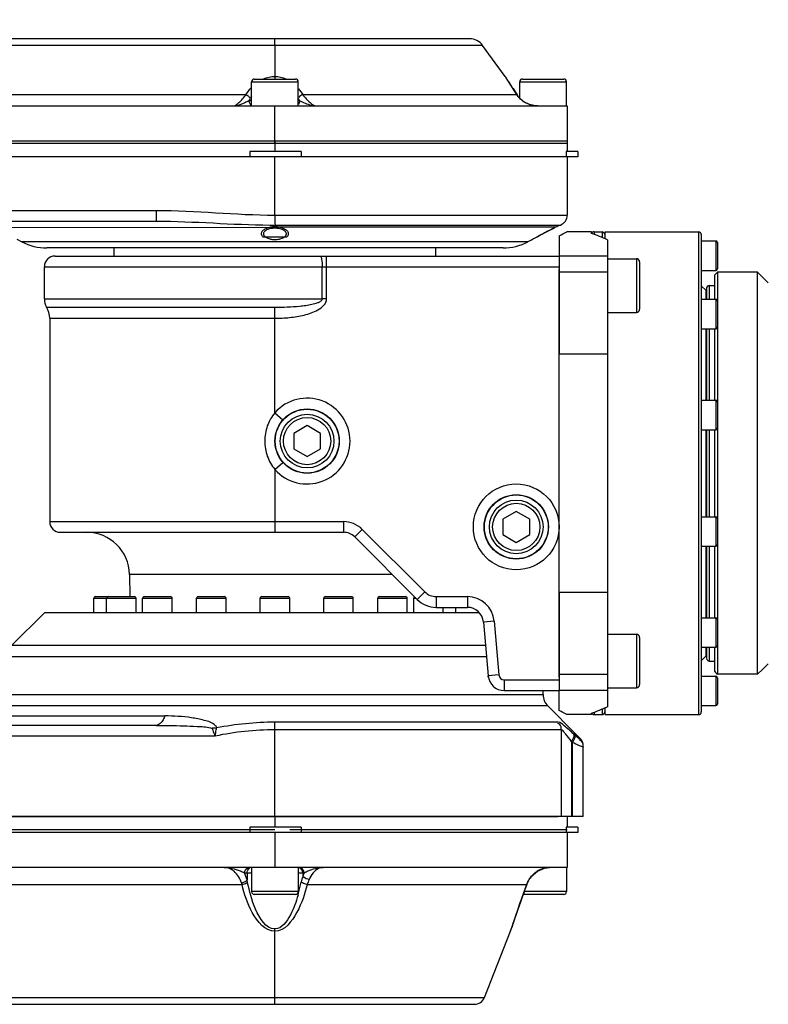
# Model space of a CAD drawing. Header units: millimetres. Extents: x 0 to 8410, y 0 to 5940.
# Tile 78 of 122: x 5645 to 5785, y 750 to 933. Entities that reach past the tile are written whole.
import ezdxf

# ---------------------------------------------------------------- set-up
doc = ezdxf.new("R2010")
doc.units = ezdxf.units.MM
doc.header["$LTSCALE"] = 462.55
doc.layers.get('0').update_dxf_attribs({"linetype": 'CONTINUOUS'})
for name, color, linetype in [('204101000016_DXF_DIMENSION', 7, 'CONTINUOUS'), ('304102000040DXF_CONTINUOUS_LINE', 7, 'CONTINUOUS'), ('304102000041DXF_CONTINUOUS_LINE', 7, 'CONTINUOUS'), ('304102000042DXF_CONTINUOUS_LINE', 7, 'CONTINUOUS'), ('304102000044DXF_CONTINUOUS_LINE', 7, 'CONTINUOUS'), ('304104000170DXF_CONTINUOUS_LINE', 7, 'CONTINUOUS'), ('304104000181DXF_CONTINUOUS_LINE', 7, 'CONTINUOUS'), ('304104000184DXF_CONTINUOUS_LINE', 7, 'CONTINUOUS'), ('304105000075DXF_CONTINUOUS_LINE', 7, 'CONTINUOUS'), ('304106000033DXF_CONTINUOUS_LINE', 7, 'CONTINUOUS'), ('304302000002DXF_CONTINUOUS_LINE', 7, 'CONTINUOUS'), ('501023000046DXF_CONTINUOUS_LINE', 7, 'CONTINUOUS'), ('501023000061DXF_CONTINUOUS_LINE', 7, 'CONTINUOUS'), ('501023000065DXF_CONTINUOUS_LINE', 7, 'CONTINUOUS'), ('501023000078DXF_CONTINUOUS_LINE', 7, 'CONTINUOUS'), ('501023000127DXF_CONTINUOUS_LINE', 7, 'CONTINUOUS')]:
    doc.layers.add(name, color=color, linetype=linetype)
doc.styles.get("Standard").update_dxf_attribs({"font": 'txt', "width": 0.7})
doc.dimstyles.new('DIMSTYLE_8', dxfattribs={"dimtxt": 90, "dimasz": 50, "dimexe": 1.5, "dimexo": 0, "dimtad": 1, "dimdec": 0, "dimdsep": 46, "dimtxsty": 'Standard', "dimblk": '_FILLED', "dimblk1": '_FILLED', "dimblk2": '_FILLED', "dimcen": 0.09, "dimclrt": 5, "dimazin": 2, "dimtfac": 1, "dimtdec": 0, "dimtofl": 0, "dimtmove": 0, "dimatfit": 3, "dimldrblk": '_FILLED', "dimfxl": 1, "dimtolj": 1, "dimarcsym": 0})

# ---------------------------------------------------------------- blocks, each defined once
blk = doc.blocks.new('_FILLED')
at = {"color": 0, "linetype": 'ByBlock'}
blk.add_solid([(0, 0), (-1, 0.17), (-1, -0.17)], dxfattribs=at)
blk = doc.blocks.new('*D29')
at = {"layer": '204101000016_DXF_DIMENSION', "color": 2, "linetype": 'Continuous'}
for p, q in [((4430.23, 848.67), (6760.01, 1461.49)), ((6365.67, 1357.76), (4430.23, 848.67)), ((6365.67, 1357.76), (6365.67, 1357.76))]:
    blk.add_line(p, q, dxfattribs=at)
at = {"layer": '204101000016_DXF_DIMENSION', "color": 2, "linetype": 'Continuous', "xscale": 50, "yscale": 50, "zscale": 50, "rotation": 194.7380830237}
blk.add_blockref('_FILLED', (6365.67, 1357.76), dxfattribs=at)

msp = doc.modelspace()

# ---------------------------------------------------------------- linework, layer by layer
at = {"layer": '304102000040DXF_CONTINUOUS_LINE', "color": 7, "linetype": 'Continuous'}
for p, q in [((5651.73501, 889.17366), (5745.73457, 889.17366)), ((5745.73457, 889.17366), (5745.73457, 870.86037)), ((5649.73457, 881.17366), (5649.73457, 887.17366)), ((5650.73457, 877.56811), (5650.73457, 839.67366)), ((5652.73457, 837.67366), (5705.49193, 837.67366)), ((5707.61325, 836.79498), (5719.2701, 825.13813)), ((5665.60995, 829.81328), (5665.68221, 825.67366)), ((5745.73457, 826.48695), (5745.73457, 808.17366)), ((5722.80564, 823.67366), (5728.6295, 823.67366)), ((5731.61809, 820.93513), (5732.49498, 810.91219)), ((5735.48356, 808.17366), (5745.73457, 808.17366))]:
    msp.add_line(p, q, dxfattribs=at)
at = {"layer": '304102000040DXF_CONTINUOUS_LINE', "color": 9, "linetype": 'Continuous'}
for p, q in [((5702.37822, 881.17366), (5702.37822, 889.17366)), ((5649.73457, 887.17366), (5745.73457, 887.17366)), ((5701.55749, 881.17389), (5701.55749, 887.17366)), ((5649.73457, 881.17366), (5692.73457, 881.17366)), ((5692.73457, 881.17366), (5701.55749, 881.17389)), ((5702.37822, 881.17366), (5701.55749, 881.17366)), ((5650.16314, 879.62842), (5692.73457, 879.62842)), ((5692.73457, 859.96516), (5692.73457, 879.62842)), ((5650.73457, 877.56811), (5692.73457, 877.56811)), ((5692.73457, 859.96516), (5694.23457, 858.64229)), ((5692.73457, 849.38216), (5694.23457, 850.70503)), ((5692.73457, 849.38216), (5692.73457, 837.67366)), ((5650.73457, 839.67366), (5705.49193, 839.67366)), ((5705.49193, 839.67366), (5705.49193, 837.67366)), ((5709.02746, 838.20919), (5707.61325, 836.79498)), ((5709.02746, 838.20919), (5720.68432, 826.55234)), ((5714.59495, 829.81328), (5665.60995, 829.81328)), ((5720.68432, 826.55234), (5719.2701, 825.13813)), ((5722.80564, 825.67366), (5728.6295, 825.67366)), ((5722.80564, 825.67366), (5722.80564, 823.67366)), ((5728.6295, 825.67366), (5728.6295, 823.67366)), ((5733.61048, 821.10944), (5731.61809, 820.93513)), ((5733.61048, 821.10944), (5734.48737, 811.0865)), ((5734.48737, 811.0865), (5732.49498, 810.91219)), ((5735.48356, 810.17366), (5745.73457, 810.17366)), ((5735.48356, 810.17366), (5735.48356, 808.17366))]:
    msp.add_line(p, q, dxfattribs=at)
at = {"layer": '304102000040DXF_CONTINUOUS_LINE', "color": 7, "linetype": 'Continuous'}
for centre in [(5698.73457, 854.67366), (5737.73457, 838.67366)]:
    msp.add_circle(centre, 6, dxfattribs=at)
at = {"layer": '304102000040DXF_CONTINUOUS_LINE', "color": 9, "linetype": 'Continuous'}
msp.add_circle((5737.73457, 838.67366), 7.99999, dxfattribs=at)
at = {"layer": '304102000040DXF_CONTINUOUS_LINE', "color": 7, "linetype": 'Continuous'}
for centre, radius, start, end in [((5651.73457, 887.17366), 2, 89.9999995, 180), ((5652.73457, 881.17366), 3, 180, 211.0027191), ((5646.73457, 877.56811), 4, 0, 31.0027191), ((5652.73457, 839.67366), 2, 180, 270), ((5657.61117, 829.67366), 8, 1, 90), ((5705.49193, 834.67366), 3, 45, 90), ((5722.80564, 828.67366), 5, 225, 270), ((5728.6295, 820.67366), 3, 5, 90.0000002), ((5735.48356, 811.17366), 3, 184.9999997, 270.0000003)]:
    msp.add_arc(centre, radius, start, end, dxfattribs=at)
at = {"layer": '304102000040DXF_CONTINUOUS_LINE', "color": 9, "linetype": 'Continuous'}
for centre, radius, start, end in [((5698.73457, 854.67366), 8, 221.4096221, 138.5903779), ((5705.49193, 834.67366), 5, 45, 90), ((5722.80564, 828.67366), 3, 225, 270), ((5728.6295, 820.67366), 4.99999, 5, 90), ((5735.48356, 811.17366), 1, 185, 270)]:
    msp.add_arc(centre, radius, start, end, dxfattribs=at)
for points, knots in [([(5701.14712, 889.17366), (5701.22003, 889.17366), (5701.36563, 888.93376), (5701.50703, 888.30053), (5701.55749, 887.64674), (5701.55749, 887.17366)], [0, 0, 0, 0, 0.104586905, 0.321439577, 1, 1, 1, 1]), ([(5692.73457, 879.62842), (5693.50193, 879.62842), (5695.03631, 879.66004), (5696.94944, 879.78646), (5698.47286, 879.96872), (5699.59983, 880.15903), (5700.54147, 880.40903), (5701.21235, 880.69034), (5701.55719, 880.98921), (5701.55754, 881.17389)], [0, 0, 0, 0, 0.2510156, 0.501808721, 0.627075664, 0.752214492, 0.877162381, 0.939589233, 1, 1, 1, 1]), ([(5692.73457, 877.56811), (5693.64913, 877.56809), (5695.48044, 877.65904), (5697.73953, 878.01445), (5699.50975, 878.54115), (5701.10842, 879.20474), (5702.37575, 880.29905), (5702.37822, 881.17366)], [0, 0, 0, 0, 0.252795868, 0.505506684, 0.631910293, 0.758246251, 1, 1, 1, 1]), ([(5692.73457, 859.96516), (5692.12164, 859.23688), (5691.15351, 857.54436), (5690.82558, 855.62582), (5690.82548, 854.67366)], [0, 0, 0, 0, 0.499927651, 1, 1, 1, 1]), ([(5690.82548, 854.67366), (5690.82559, 853.72149), (5691.15351, 851.80295), (5692.12164, 850.11043), (5692.73457, 849.38216)], [0, 0, 0, 0, 0.500079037, 1, 1, 1, 1])]:
    msp.add_open_spline(points, degree=3, knots=knots, dxfattribs=at)
at = {"layer": '304102000040DXF_CONTINUOUS_LINE', "color": 2, "linetype": 'Continuous'}
for points in [[(5732.52552, 810.67366), (5732.52552, 810.67366), (5732.51816, 810.71466), (5732.5018, 810.83426), (5732.49498, 810.91219)], [(5732.49498, 810.91219), (5732.5018, 810.83426), (5732.51816, 810.71466), (5732.52552, 810.67366), (5732.52552, 810.67366)]]:
    msp.add_open_spline(points, degree=3, dxfattribs=at)
at = {"layer": '304102000041DXF_CONTINUOUS_LINE', "color": 7, "linetype": 'Continuous'}
for p, q in [((5688.04415, 907.67366), (5604.92499, 907.67366)), ((5747.01457, 907.67366), (5697.62656, 907.67366)), ((5747.23457, 907.67366), (5747.23457, 896.80968)), ((5572.06726, 895.67366), (5670.6114, 895.67366)), ((5744.27276, 894.12525), (5744.52956, 894.25601)), ((5744.52695, 894.25468), (5744.27498, 894.12638)), ((5744.67964, 894.33213), (5744.52695, 894.25468)), ((5744.52956, 894.25601), (5744.69902, 894.34195)), ((5744.71004, 894.34753), (5744.67964, 894.33213)), ((5744.69902, 894.34195), (5744.83456, 894.4105)), ((5744.83456, 894.4105), (5744.71004, 894.34753)), ((5745.04802, 894.52284), (5744.82788, 894.40698)), ((5644.59054, 892.32841), (5645.54802, 891.82448)), ((5694.90073, 892.67366), (5690.56841, 892.67366)), ((5740.64188, 892.20382), (5739.92112, 891.82448)), ((5740.76222, 892.27001), (5740.63458, 892.19998)), ((5740.63458, 892.19998), (5740.74933, 892.26295)), ((5740.74933, 892.26295), (5740.78669, 892.28341)), ((5740.94217, 892.36841), (5740.76222, 892.27001)), ((5740.94217, 892.3684), (5740.94466, 892.36976)), ((5741.50487, 892.67366), (5741.48647, 892.67366)), ((5741.67502, 892.76525), (5741.8863, 892.87853)), ((5743.80549, 893.88569), (5743.58541, 893.77212)), ((5735.26366, 890.67366), (5650.20548, 890.67366)), ((5649.73471, 822.67352), (5643.61324, 816.55201)), ((5730.83867, 822.67366), (5649.73457, 822.67366)), ((5742.73457, 807.4163), (5742.73457, 808.17366)), ((5743.61325, 805.29498), (5748.73457, 800.17366)), ((5670.57442, 801.67366), (5572.06725, 801.67366)), ((5748.73457, 800.17366), (5748.73457, 800.15357)), ((5749.64828, 799.24018), (5748.73457, 800.15357)), ((5750.23457, 784.67366), (5750.23457, 797.82496)), ((5750.23457, 784.67366), (5268.23457, 784.67366))]:
    msp.add_line(p, q, dxfattribs=at)
at = {"layer": '304102000041DXF_CONTINUOUS_LINE', "color": 9, "linetype": 'Continuous'}
for p, q in [((5692.73538, 896.80966), (5692.73457, 907.67366)), ((5572.0679, 897.67366), (5670.6114, 897.67366)), ((5670.6114, 897.67366), (5670.6114, 895.67366)), ((5692.73538, 896.80968), (5747.23457, 896.80968)), ((5640.87912, 894.52271), (5691.76533, 894.52284)), ((5744.82491, 894.52284), (5691.76533, 894.52284)), ((5692.74808, 894.95368), (5745.97972, 894.95368)), ((5745.04802, 894.52284), (5744.82491, 894.52284)), ((5739.92112, 891.82448), (5645.54802, 891.82448)), ((5732.00156, 816.55201), (5643.61324, 816.55201)), ((5732.18715, 814.4307), (5642.86517, 814.4307)), ((5640.50431, 807.4163), (5742.73457, 807.4163)), ((5743.61325, 805.29498), (5642.59482, 805.29498)), ((5640.70551, 803.43012), (5672.22428, 803.43102)), ((5745.5544, 802.25945), (5692.73457, 802.25945)), ((5692.73457, 784.67366), (5692.73457, 802.25945)), ((5746.1283, 800.84523), (5692.73457, 800.84523)), ((5746.1283, 800.84523), (5746.1283, 784.67366)), ((5681.58165, 799.67366), (5572.0679, 799.67366)), ((5748.23457, 798.46809), (5748.04705, 798.6415)), ((5748.04705, 798.6415), (5748.04711, 784.67366)), ((5748.63906, 799.88231), (5748.4512, 800.05566)), ((5749.64829, 799.24017), (5749.64376, 799.06159)), ((5748.23457, 784.67366), (5748.23457, 798.46809))]:
    msp.add_line(p, q, dxfattribs=at)
msp.add_lwpolyline([(5680.73001, 801.23432), (5680.91554, 801.17911), (5681.00265, 801.11536)], dxfattribs=at)
at = {"layer": '304102000041DXF_CONTINUOUS_LINE', "color": 7, "linetype": 'Continuous'}
for centre, radius, start, end in [((5745.23457, 896.80968), 2, 291.8745568, 360), ((5811.352, 762.70917), 147.54596, 117.0403476, 117.2452237), ((5811.60934, 762.20718), 148.11007, 117.0416946, 117.2446965), ((5749.70548, 885.67366), 10, 111.8745683, 117.7585482), ((5800.88731, 782.53202), 125.12973, 118.4993024, 118.6242787), ((5801.3925, 781.60493), 126.18553, 118.4965495, 118.6226826), ((5803.38459, 777.92488), 130.37017, 118.2515209, 118.4977127), ((5803.16902, 778.32401), 129.91654, 118.2509723, 118.4947601), ((5805.51753, 773.93073), 134.89816, 117.7367611, 118.1445882), ((5808.10419, 769.00733), 140.4597, 117.3423059, 117.735966), ((5650.20548, 900.67366), 10, 242.2414668, 270.0000066), ((5735.26366, 900.67366), 10, 269.9999934, 297.7585332), ((5745.73457, 807.4163), 3, 180, 225), ((5748.23118, 797.82437), 2.00317, 33.7315313, 44.9740665), ((5748.21833, 797.81485), 2.01915, 30.3250529, 33.7535679), ((5748.24034, 797.82716), 1.99393, 22.5147663, 30.3390635), ((5748.24592, 797.83064), 1.98745, 16.6147176, 22.48379), ((5748.21773, 797.82201), 2.01692, 11.2419397, 16.6206598), ((5748.23058, 797.82372), 2.00399, 0.0354363, 11.2657552)]:
    msp.add_arc(centre, radius, start, end, dxfattribs=at)
at = {"layer": '304102000041DXF_CONTINUOUS_LINE', "color": 9, "linetype": 'Continuous'}
msp.add_arc((5692.769, 1054.02925), 159.07557, 269.641484, 269.9924667, dxfattribs=at)
at = {"layer": '304102000041DXF_CONTINUOUS_LINE', "color": 2, "linetype": 'Continuous'}
for centre, radius, start, end in [((5810.78506, 763.80207), 146.32315, 116.7001112, 117.7147485), ((5805.01796, 774.84068), 133.86883, 117.7268489, 118.332021)]:
    msp.add_arc(centre, radius, start, end, dxfattribs=at)
at = {"layer": '304102000041DXF_CONTINUOUS_LINE', "color": 9, "linetype": 'Continuous'}
for points in [[(5670.6114, 897.67366), (5677.99168, 897.67301), (5685.3551, 896.81256), (5692.73538, 896.80966)], [(5670.6114, 895.67366), (5677.66952, 895.67338), (5684.71564, 895.0008), (5691.77362, 894.95679)], [(5692.73457, 802.25945), (5689.08689, 802.25945), (5685.42461, 801.88977), (5681.84316, 801.19781)], [(5681.84312, 801.19804), (5681.56696, 801.15657), (5681.28604, 801.11486), (5681.00763, 801.13647)], [(5692.73457, 800.84523), (5688.99647, 800.84524), (5685.24156, 800.43421), (5681.58165, 799.67366)], [(5681.59703, 801.67366), (5681.72222, 801.54631), (5681.83246, 801.37607), (5681.84316, 801.19781)]]:
    msp.add_open_spline(points, degree=3, dxfattribs=at)
for points, knots in [([(5692.73457, 896.80968), (5692.7357, 896.61456), (5692.73963, 895.99589), (5692.74188, 895.37719), (5692.74805, 894.95368)], [0, 0, 0, 0, 0.315391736, 1, 1, 1, 1]), ([(5672.22428, 803.43102), (5672.12456, 803.17459), (5671.80582, 802.4515), (5671.12251, 801.67366), (5670.57442, 801.67366)], [0, 0, 0, 0, 0.334216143, 1, 1, 1, 1]), ([(5681.59703, 801.67366), (5681.06761, 802.20831), (5679.46203, 802.6662), (5676.36469, 803.29484), (5673.87327, 803.43102), (5672.22428, 803.43102)], [0, 0, 0, 0, 0.234227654, 0.486674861, 1, 1, 1, 1]), ([(5748.4512, 800.05566), (5747.87476, 800.58716), (5746.96414, 801.28374), (5745.98818, 802.25504), (5745.5544, 802.25945)], [0, 0, 0, 0, 0.643807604, 1, 1, 1, 1]), ([(5670.57442, 801.67366), (5672.2734, 801.67366), (5674.82474, 801.65309), (5678.2035, 801.479), (5679.90881, 801.42379), (5680.73001, 801.23432)], [0, 0, 0, 0, 0.501114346, 0.751421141, 1, 1, 1, 1]), ([(5681.00265, 801.11536), (5681.04329, 801.01158), (5681.234, 800.5301), (5681.42477, 800.04858), (5681.58165, 799.67366)], [0, 0, 0, 0, 0.215209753, 1, 1, 1, 1]), ([(5681.58165, 799.67366), (5681.6586, 800.07068), (5681.74379, 800.57919), (5681.82602, 801.08807), (5681.84315, 801.19781)], [0, 0, 0, 0, 0.784523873, 1, 1, 1, 1]), ([(5746.1283, 800.84523), (5746.1283, 801.19697), (5746.09647, 801.78183), (5745.63213, 802.00779), (5745.50791, 802.03455)], [0, 0, 0, 0, 0.73461113, 1, 1, 1, 1]), ([(5748.04705, 798.64151), (5747.68887, 799.13821), (5747.18075, 799.85275), (5746.54491, 800.53434), (5746.25828, 800.84433), (5746.1283, 800.84523)], [0, 0, 0, 0, 0.624690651, 0.867404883, 1, 1, 1, 1]), ([(5748.04711, 798.64145), (5748.14372, 798.78088), (5748.38637, 799.18412), (5748.6354, 799.78251), (5748.4512, 800.05566)], [0, 0, 0, 0, 0.339884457, 1, 1, 1, 1]), ([(5748.23457, 798.46809), (5748.3314, 798.60758), (5748.57432, 799.01046), (5748.82414, 799.60987), (5748.63906, 799.88231)], [0, 0, 0, 0, 0.340179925, 1, 1, 1, 1]), ([(5749.64376, 799.06159), (5749.64178, 798.93747), (5749.04356, 799.59743), (5748.86616, 799.67255), (5748.63906, 799.88231)], [0, 0, 0, 0, 0.286497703, 1, 1, 1, 1]), ([(5750.2344, 797.64737), (5750.23445, 797.99986), (5750.19587, 798.59053), (5749.72396, 798.80951), (5749.59697, 798.83562)], [0, 0, 0, 0, 0.731103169, 1, 1, 1, 1]), ([(5749.72187, 797.81091), (5749.62161, 797.85132), (5749.12191, 798.06145), (5748.62838, 798.28584), (5748.23457, 798.46809)], [0, 0, 0, 0, 0.199433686, 1, 1, 1, 1]), ([(5750.23457, 797.64737), (5750.23522, 797.60294), (5749.94337, 797.75546), (5749.8476, 797.76024), (5749.72187, 797.81091)], [0, 0, 0, 0, 0.246886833, 1, 1, 1, 1])]:
    msp.add_open_spline(points, degree=3, knots=knots, dxfattribs=at)
at = {"layer": '304102000041DXF_CONTINUOUS_LINE', "color": 2, "linetype": 'Continuous'}
for points in [[(5690.56841, 892.67366), (5690.38703, 892.84342), (5690.16501, 893.2147), (5690.3101, 893.80157), (5690.89717, 894.26841), (5691.46449, 894.45919), (5691.76533, 894.52284)], [(5692.73457, 894.61854), (5692.57098, 894.61852), (5692.24151, 894.60334), (5691.92027, 894.55562), (5691.76533, 894.52284)], [(5693.70381, 894.52284), (5693.55253, 894.55485), (5693.23568, 894.60254), (5692.90221, 894.61857), (5692.73457, 894.61854)], [(5693.70381, 894.52284), (5694.00308, 894.45952), (5694.56659, 894.26975), (5695.14998, 893.81217), (5695.30743, 893.22511), (5695.08626, 892.8473), (5694.90073, 892.67366)]]:
    msp.add_open_spline(points, degree=3, dxfattribs=at)
at = {"layer": '304102000041DXF_CONTINUOUS_LINE', "color": 7, "linetype": 'Continuous'}
for points in [[(5690.79899, 893.75336), (5690.92596, 893.90933), (5691.10169, 894.0261), (5691.28238, 894.11441)], [(5691.28238, 894.11441), (5691.49797, 894.21977), (5691.7316, 894.29033), (5691.96697, 894.337)], [(5691.96697, 894.337), (5692.2191, 894.387), (5692.47753, 894.4105), (5692.73457, 894.4105)], [(5692.73457, 894.4105), (5692.9881, 894.4105), (5693.24297, 894.38762), (5693.49181, 894.33905)], [(5693.49181, 894.33905), (5693.72031, 894.29445), (5693.94703, 894.22742), (5694.15771, 894.12833)], [(5694.15771, 894.12833), (5694.33596, 894.0445), (5694.5093, 893.93461), (5694.6407, 893.78786)], [(5691.3205, 892.49897), (5691.13971, 892.58836), (5690.96505, 892.70455), (5690.83231, 892.8564)], [(5691.98516, 892.27583), (5691.75638, 892.32352), (5691.53, 892.39538), (5691.3205, 892.49897)], [(5692.73457, 892.19998), (5692.48349, 892.19998), (5692.23096, 892.22458), (5691.98516, 892.27583)], [(5693.4956, 892.27828), (5693.24614, 892.22535), (5692.98959, 892.19998), (5692.73457, 892.19998)], [(5694.18076, 892.51518), (5693.96594, 892.40451), (5693.73199, 892.32843), (5693.4956, 892.27828)], [(5694.66829, 892.8942), (5694.54041, 892.7329), (5694.36375, 892.60945), (5694.18076, 892.51518)]]:
    msp.add_open_spline(points, degree=3, dxfattribs=at)
for points, knots in [([(5690.63457, 893.32817), (5690.63454, 893.40168), (5690.66523, 893.5571), (5690.74801, 893.69073), (5690.79899, 893.75336)], [0, 0, 0, 0, 0.476509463, 1, 1, 1, 1]), ([(5690.83231, 892.8564), (5690.77191, 892.92551), (5690.67319, 893.07207), (5690.6346, 893.2466), (5690.63457, 893.32817)], [0, 0, 0, 0, 0.529429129, 1, 1, 1, 1]), ([(5694.6407, 893.78786), (5694.70014, 893.72148), (5694.79747, 893.57899), (5694.83452, 893.40865), (5694.83457, 893.32875)], [0, 0, 0, 0, 0.527213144, 1, 1, 1, 1]), ([(5694.83457, 893.32875), (5694.83462, 893.25409), (5694.80297, 893.09571), (5694.71966, 892.959), (5694.66829, 892.8942)], [0, 0, 0, 0, 0.474465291, 1, 1, 1, 1])]:
    msp.add_open_spline(points, degree=3, knots=knots, dxfattribs=at)
at = {"layer": '304102000042DXF_CONTINUOUS_LINE', "color": 7, "linetype": 'Continuous'}
for p, q in [((5692.73457, 782.17366), (5322.73457, 782.17366)), ((5747.23308, 782.17366), (5695.48457, 782.17366)), ((5747.23457, 781.67366), (5747.23457, 775.17366)), ((5747.23308, 775.17366), (5268.23606, 775.17366)), ((5737.1055, 764.63163), (5737.38593, 765.45376)), ((5736.67574, 763.35938), (5736.88043, 763.96722)), ((5731.79993, 750.94235), (5736.65147, 763.29174)), ((5285.53072, 749.67366), (5729.93842, 749.67366))]:
    msp.add_line(p, q, dxfattribs=at)
at = {"layer": '304102000042DXF_CONTINUOUS_LINE', "color": 9, "linetype": 'Continuous'}
for p, q in [((5692.73457, 781.67366), (5692.73457, 775.17366)), ((5687.04456, 774.17365), (5687.53842, 774.17366)), ((5687.53842, 774.17366), (5688.37457, 774.17366)), ((5687.53842, 774.17366), (5687.53842, 772.85017)), ((5697.09457, 774.17366), (5697.93071, 774.17366)), ((5697.93071, 774.17366), (5697.93069, 773.59198)), ((5697.93071, 774.17366), (5698.16724, 774.17365)), ((5740.12657, 772.93101), (5740.15493, 772.96126)), ((5606.36365, 772.00192), (5686.60549, 772.00192)), ((5698.75659, 772.00394), (5739.68636, 772.00407)), ((5739.68546, 772.00165), (5739.70569, 772.03094)), ((5692.73457, 749.67366), (5692.73457, 763.73051)), ((5736.69768, 763.42991), (5736.83983, 763.85386)), ((5736.65147, 763.29173), (5736.69768, 763.42991)), ((5322.73526, 750.94235), (5692.73389, 750.94235)), ((5692.73389, 750.9408), (5731.79932, 750.9408))]:
    msp.add_line(p, q, dxfattribs=at)
at = {"layer": '304102000042DXF_CONTINUOUS_LINE', "color": 7, "linetype": 'Continuous'}
for points in [[(5741.69613, 774.52085), (5743.02331, 775.07055), (5743.92205, 775.17341)], [(5739.7057, 772.03096), (5740.06009, 772.80125), (5740.15496, 772.96125)], [(5740.15505, 772.96145), (5740.6006, 773.57318), (5741.69613, 774.52085)], [(5738.72462, 769.29594), (5739.41044, 771.21473), (5739.70566, 772.03095)], [(5737.71388, 766.40738), (5738.1947, 767.79083), (5738.72462, 769.29594)], [(5738.08453, 767.47533), (5738.49323, 768.64116), (5738.9362, 769.89132), (5739.02426, 770.13705)], [(5736.88043, 763.96722), (5737.31788, 765.25475), (5737.72281, 766.43324)]]:
    msp.add_lwpolyline(points, dxfattribs=at)
at = {"layer": '304102000042DXF_CONTINUOUS_LINE', "color": 9, "linetype": 'Continuous'}
msp.add_lwpolyline([(5686.60549, 772.00192), (5686.55408, 772.16706), (5686.49919, 772.33214)], dxfattribs=at)
for centre, radius, start, end in [((5672.60249, 769.40467), 15.32819, 11.424045, 12.9900621), ((5704.89804, 771.09739), 7.40047, 155.4376118, 160.3006087), ((5744.43611, 770.3056), 5.04623, 146.9235831, 148.649928), ((5744.38683, 770.33938), 4.9865, 138.1537606, 146.9397666), ((5744.07774, 770.67406), 4.52878, 121.5730168, 122.7314274), ((5744.06769, 770.69037), 4.50962, 120.883953, 121.5726877), ((5662.01318, 780.01749), 36.41759, 344.7182377, 347.9919562), ((6092.69089, 644.10055), 375.46179, 160.0834651, 160.3856325), ((5667.02902, 778.68211), 31.22716, 343.9432551, 344.6561407), ((6084.71585, 646.91725), 367.00398, 160.3819059, 161.310596), ((6071.75889, 651.30685), 353.32365, 161.3116076, 161.4254682)]:
    msp.add_arc(centre, radius, start, end, dxfattribs=at)
at = {"layer": '304102000042DXF_CONTINUOUS_LINE', "color": 7, "linetype": 'Continuous'}
msp.add_arc((5729.93842, 751.67366), 2, 270, 338.5522489, dxfattribs=at)
at = {"layer": '304102000042DXF_CONTINUOUS_LINE', "color": 9, "linetype": 'Continuous'}
for points, knots in [([(5683.27033, 775.17355), (5684.27867, 775.17354), (5685.60111, 774.88745), (5686.78595, 774.3268), (5687.04458, 774.17361)], [0, 0, 0, 0, 0.770350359, 1, 1, 1, 1]), ([(5686.49919, 772.33214), (5686.22396, 773.13669), (5685.43788, 774.52219), (5683.92529, 775.17364), (5683.27034, 775.17366)], [0, 0, 0, 0, 0.564896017, 1, 1, 1, 1]), ([(5698.16782, 774.17497), (5698.41101, 774.32125), (5699.53096, 774.86359), (5700.78241, 775.17437), (5701.7426, 775.17347)], [0, 0, 0, 0, 0.228133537, 1, 1, 1, 1]), ([(5701.74282, 775.17366), (5701.48886, 775.17366), (5700.28543, 774.92167), (5699.47478, 773.79548), (5699.10382, 772.93044)], [0, 0, 0, 0, 0.212480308, 1, 1, 1, 1]), ([(5686.49919, 772.33208), (5686.80151, 772.40006), (5687.18088, 772.54054), (5687.48445, 772.79057), (5687.53835, 772.85017)], [0, 0, 0, 0, 0.794076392, 1, 1, 1, 1]), ([(5699.10381, 772.93049), (5698.75332, 772.99841), (5698.309, 773.18506), (5697.98667, 773.51205), (5697.93065, 773.59206)], [0, 0, 0, 0, 0.785189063, 1, 1, 1, 1]), ([(5686.60549, 772.00192), (5686.89605, 772.06288), (5687.25955, 772.18066), (5687.57007, 772.39063), (5687.62701, 772.4407)], [0, 0, 0, 0, 0.796564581, 1, 1, 1, 1]), ([(5692.73478, 763.29172), (5690.90609, 763.29174), (5688.01489, 766.86543), (5687.04101, 770.20355), (5686.60549, 772.00192)], [0, 0, 0, 0, 0.49705651, 1, 1, 1, 1]), ([(5692.73457, 763.73051), (5691.02527, 763.73052), (5688.73398, 767.64829), (5687.97488, 770.71694), (5687.627, 772.4407)], [0, 0, 0, 0, 0.492902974, 1, 1, 1, 1]), ([(5698.75651, 772.00224), (5698.2916, 770.2252), (5697.27943, 766.97663), (5694.54123, 763.29162), (5692.73478, 763.29174)], [0, 0, 0, 0, 0.504172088, 1, 1, 1, 1]), ([(5698.75645, 772.00204), (5698.44201, 772.05974), (5698.04742, 772.17991), (5697.70044, 772.38959), (5697.6339, 772.44084)], [0, 0, 0, 0, 0.791931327, 1, 1, 1, 1]), ([(5697.03795, 770.04501), (5696.67108, 768.77063), (5695.9124, 766.47312), (5694.02771, 763.73046), (5692.73457, 763.73051)], [0, 0, 0, 0, 0.506300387, 1, 1, 1, 1])]:
    msp.add_open_spline(points, degree=3, knots=knots, dxfattribs=at)
for points in [[(5687.04454, 774.17365), (5687.04453, 774.61461), (5687.4696, 775.17366), (5687.91056, 775.17366)], [(5687.53842, 774.17366), (5687.53842, 774.5291), (5687.7529, 774.94269), (5688.0736, 775.09596)], [(5697.93072, 774.17366), (5697.93072, 774.55909), (5697.6587, 775.01974), (5697.29163, 775.13727)], [(5698.16585, 774.17365), (5698.16585, 774.61461), (5697.74079, 775.17366), (5697.29983, 775.17366)], [(5741.7529, 774.56057), (5742.11896, 774.77951), (5742.52105, 774.9477), (5742.93501, 775.0505)], [(5687.53842, 772.85017), (5687.41331, 773.30412), (5687.25093, 773.7504), (5687.04456, 774.17365)], [(5697.93069, 773.59194), (5697.81755, 773.21218), (5697.71674, 772.82833), (5697.63389, 772.44084)], [(5699.10382, 772.93044), (5698.97362, 772.62683), (5698.85497, 772.31757), (5698.75652, 772.00223)], [(5739.68555, 772.00194), (5739.80045, 772.32492), (5739.94824, 772.63823), (5740.12661, 772.93098)], [(5740.6722, 773.66604), (5740.95225, 773.97843), (5741.2761, 774.25689), (5741.62902, 774.48374)]]:
    msp.add_open_spline(points, degree=3, dxfattribs=at)
at = {"layer": '304102000044DXF_CONTINUOUS_LINE', "color": 7, "linetype": 'Continuous'}
for p, q in [((5729.03471, 929.67366), (5561.03138, 929.67366)), ((5735.68861, 922.65292), (5731.45689, 928.44371)), ((5736.17912, 921.87969), (5735.84333, 922.41158)), ((5736.73859, 921.00345), (5736.17912, 921.87969)), ((5737.47449, 919.8705), (5736.73859, 921.00345)), ((5737.93051, 919.17898), (5737.47449, 919.8705)), ((5738.28013, 918.71515), (5737.9305, 919.17891)), ((5268.23606, 917.17366), (5747.23308, 917.17366)), ((5747.23457, 917.17366), (5747.23457, 910.17366)), ((5747.23308, 910.17366), (5268.23606, 910.17366))]:
    msp.add_line(p, q, dxfattribs=at)
at = {"layer": '304102000044DXF_CONTINUOUS_LINE', "color": 9, "linetype": 'Continuous'}
for p, q in [((5692.73457, 928.44371), (5692.73457, 929.67366)), ((5692.73353, 928.44371), (5561.03138, 928.44371)), ((5692.73353, 928.44371), (5692.73457, 922.17366)), ((5731.45692, 928.44367), (5692.73353, 928.44367)), ((5687.33223, 919.22357), (5605.63705, 919.22338)), ((5688.37457, 918.08665), (5687.87909, 918.08673)), ((5697.3251, 918.0867), (5697.09457, 918.08667)), ((5737.21475, 919.2236), (5697.93014, 919.22328)), ((5737.89275, 919.22386), (5737.21475, 919.2236)), ((5737.89287, 919.22377), (5737.93051, 919.17898)), ((5692.73457, 910.17366), (5692.73457, 917.17366))]:
    msp.add_line(p, q, dxfattribs=at)
at = {"layer": '304102000044DXF_CONTINUOUS_LINE', "color": 7, "linetype": 'Continuous'}
for points in [[(5740.18314, 917.41557), (5739.14599, 917.93516), (5738.28013, 918.71515)], [(5741.66793, 917.17378), (5741.34481, 917.18441), (5740.18314, 917.41557)]]:
    msp.add_lwpolyline(points, dxfattribs=at)
msp.add_arc((5729.03471, 926.67366), 3, 36.1581869, 90, dxfattribs=at)
at = {"layer": '304102000044DXF_CONTINUOUS_LINE', "color": 9, "linetype": 'Continuous'}
for centre, radius, start, end in [((5866.80763, 1004.54102), 154.58998, 212.4635721, 213.4969919), ((5676.60162, 924.56687), 13.00667, 330.117947, 332.7930687), ((5696.68482, 914.24043), 9.57585, 150.4615555, 152.782433), ((5706.71543, 923.61555), 10.89708, 208.0024718, 210.4887528), ((5742.00522, 921.88194), 4.89671, 212.87642, 213.5652553)]:
    msp.add_arc(centre, radius, start, end, dxfattribs=at)
for points in [[(5690.57414, 922.19065), (5691.24854, 922.48675), (5691.99803, 922.65486), (5692.73457, 922.6543)], [(5692.73457, 922.6543), (5693.42303, 922.65516), (5694.12358, 922.48614), (5694.749, 922.19834)], [(5687.33223, 919.22357), (5687.63116, 919.70558), (5687.97431, 920.16382), (5688.36027, 920.57943)], [(5697.10286, 920.34706), (5697.40494, 919.99335), (5697.68055, 919.61579), (5697.93014, 919.22328)], [(5687.33223, 919.2236), (5687.60365, 919.11384), (5687.9872, 918.96546), (5688.01756, 918.67426)], [(5687.87866, 918.08673), (5687.90069, 917.75229), (5688.08611, 917.35626), (5688.39371, 917.22315)], [(5697.32587, 918.0867), (5697.31205, 917.86315), (5697.2429, 917.63045), (5697.10943, 917.45059)], [(5697.93024, 919.22301), (5697.65118, 919.12042), (5697.28719, 918.99505), (5697.20003, 918.7108)], [(5739.89471, 917.52358), (5739.10502, 917.85577), (5738.39868, 918.46076), (5737.92501, 919.17462)], [(5741.66522, 917.17362), (5741.06363, 917.17362), (5740.44923, 917.29031), (5739.89471, 917.52358)]]:
    msp.add_open_spline(points, degree=3, dxfattribs=at)
for points, knots in [([(5736.37498, 921.5628), (5736.2823, 921.70853), (5736.05161, 922.07116), (5735.82608, 922.43704), (5735.68789, 922.65382)], [0, 0, 0, 0, 0.401840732, 1, 1, 1, 1]), ([(5687.87941, 918.08731), (5687.63497, 917.96703), (5686.79627, 917.59185), (5685.91294, 917.17349), (5685.25817, 917.17382)], [0, 0, 0, 0, 0.293822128, 1, 1, 1, 1]), ([(5685.25854, 917.17366), (5685.35891, 917.17366), (5685.60568, 917.44309), (5686.33659, 918.0175), (5686.93253, 918.7042), (5687.33223, 919.22357)], [0, 0, 0, 0, 0.102897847, 0.32814955, 1, 1, 1, 1]), ([(5700.15142, 917.17383), (5699.95627, 917.17376), (5698.96505, 917.32725), (5698.04915, 917.7492), (5697.32469, 918.08744)], [0, 0, 0, 0, 0.196197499, 1, 1, 1, 1]), ([(5697.93014, 919.22328), (5698.33594, 918.6956), (5698.95915, 918.01324), (5699.73356, 917.41152), (5700.03334, 917.17366), (5700.15093, 917.17366)], [0, 0, 0, 0, 0.656241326, 0.884076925, 1, 1, 1, 1])]:
    msp.add_open_spline(points, degree=3, knots=knots, dxfattribs=at)
at = {"layer": '304104000170DXF_CONTINUOUS_LINE', "color": 7, "linetype": 'Continuous'}
for p, q in [((5662.73457, 889.17366), (5662.73457, 890.67366)), ((5722.73457, 889.17366), (5722.73457, 890.67366))]:
    msp.add_line(p, q, dxfattribs=at)
at = {"layer": '304104000181DXF_CONTINUOUS_LINE', "color": 7, "linetype": 'Continuous'}
for p, q in [((5745.73457, 892.91928), (5745.73457, 889.17366)), ((5751.73457, 893.67366), (5747.14964, 893.67366)), ((5751.73457, 893.39781), (5751.73457, 893.67366)), ((5754.73457, 892.20813), (5754.73457, 870.86037)), ((5754.73457, 889.17366), (5745.73457, 889.17366)), ((5745.73457, 870.86037), (5745.73457, 886.67366)), ((5754.73457, 870.86037), (5745.73457, 870.86037)), ((5745.73457, 826.48695), (5745.73457, 870.86037)), ((5754.73457, 870.86037), (5754.73457, 826.48695)), ((5745.73457, 826.48695), (5754.73457, 826.48695)), ((5745.73457, 810.67366), (5745.73457, 826.48695)), ((5754.73457, 826.48695), (5754.73457, 805.13919)), ((5754.73457, 808.17366), (5745.73457, 808.17366)), ((5745.73457, 804.42803), (5745.73457, 808.17366)), ((5751.73457, 803.67366), (5747.14964, 803.67366)), ((5751.73457, 803.67366), (5751.73457, 803.94951))]:
    msp.add_line(p, q, dxfattribs=at)
at = {"layer": '304104000181DXF_CONTINUOUS_LINE', "color": 9, "linetype": 'Continuous'}
for p, q in [((5754.73457, 886.17366), (5745.73457, 886.17366)), ((5754.73457, 811.17366), (5745.73457, 811.17366))]:
    msp.add_line(p, q, dxfattribs=at)
at = {"layer": '304104000181DXF_CONTINUOUS_LINE', "color": 7, "linetype": 'Continuous'}
for centre, radius, start, end in [((5585.91895, 1194.40888), 341.22868, 297.9274667, 298.1967265), ((5587.31637, 505.55974), 338.25816, 61.8020912, 62.0737156)]:
    msp.add_arc(centre, radius, start, end, dxfattribs=at)
for start_param, end_param in [(1.159279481, 1.227235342), (-1.227235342, -1.159279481)]:
    msp.add_ellipse((5735.73457, 848.67366), major_axis=(47.5, 0), ratio=1, start_param=start_param, end_param=end_param, dxfattribs=at)
at = {"layer": '304104000184DXF_CONTINUOUS_LINE', "color": 7, "linetype": 'Continuous'}
for p, q in [((5774.73457, 885.67365), (5775.23458, 886.17366)), ((5774.73457, 881.12214), (5774.73457, 885.67334)), ((5782.73457, 886.17366), (5775.23458, 886.17366)), ((5775.23458, 886.17366), (5775.23458, 879.81552)), ((5782.73456, 811.20367), (5782.73457, 886.17366)), ((5784.73457, 884.17366), (5782.73457, 886.17366)), ((5774.73457, 862.29406), (5774.73457, 875.62214)), ((5775.23458, 876.92877), (5775.23458, 860.98744)), ((5775.23458, 858.10068), (5775.23458, 839.24664)), ((5774.73457, 840.55326), (5774.73457, 856.79406)), ((5775.23458, 836.35988), (5775.23458, 820.41855)), ((5774.73457, 821.72517), (5774.73457, 835.05326)), ((5775.23458, 817.5318), (5775.23458, 811.20367)), ((5774.73457, 811.70408), (5774.73457, 816.22517)), ((5784.73457, 813.17366), (5783.73456, 812.17366)), ((5774.73457, 811.70408), (5774.90103, 811.53749)), ((5774.90103, 811.53749), (5775.0677, 811.37068)), ((5775.0677, 811.37068), (5775.23458, 811.20367)), ((5782.73456, 811.20367), (5783.70376, 812.17366)), ((5783.73456, 812.17366), (5783.70376, 812.17366)), ((5782.73456, 811.20367), (5775.23458, 811.20367))]:
    msp.add_line(p, q, dxfattribs=at)
at = {"layer": '304105000075DXF_CONTINUOUS_LINE', "color": 7, "linetype": 'Continuous'}
for centre in [(5698.73457, 854.67366), (5737.73457, 838.67366)]:
    msp.add_circle(centre, 5.95, dxfattribs=at)
at = {"layer": '304106000033DXF_CONTINUOUS_LINE', "color": 7, "linetype": 'Continuous'}
for p, q in [((5268.23606, 910.67366), (5747.23308, 910.67366)), ((5747.23457, 910.67366), (5747.23457, 908.67366)), ((5697.62656, 908.67366), (5688.04415, 908.67366)), ((5688.04415, 908.67366), (5688.04415, 907.67366)), ((5697.62656, 908.67366), (5697.62656, 907.67366)), ((5749.23457, 908.67366), (5747.01457, 908.67366)), ((5747.01457, 908.67366), (5747.01457, 907.67366)), ((5749.23457, 908.67366), (5749.23457, 907.67366)), ((5749.23457, 907.67366), (5266.23457, 907.67366)), ((5268.23606, 784.67366), (5745.50634, 784.67366)), ((5747.23457, 784.67366), (5747.23457, 782.67366)), ((5697.62656, 782.67366), (5688.04415, 782.67366)), ((5688.04415, 782.67366), (5688.04415, 781.67366)), ((5697.62656, 782.67366), (5697.62656, 781.67366)), ((5749.23457, 782.67366), (5747.01457, 782.67366)), ((5747.01457, 782.67366), (5747.01457, 781.67366)), ((5749.23457, 782.67366), (5749.23457, 781.67366)), ((5749.23457, 781.67366), (5266.23457, 781.67366))]:
    msp.add_line(p, q, dxfattribs=at)
at = {"layer": '304106000033DXF_CONTINUOUS_LINE', "color": 9, "linetype": 'Continuous'}
for p, q in [((5692.73457, 910.67366), (5692.73457, 908.67366)), ((5692.73457, 784.67366), (5692.73457, 782.67366))]:
    msp.add_line(p, q, dxfattribs=at)
at = {"layer": '304302000002DXF_CONTINUOUS_LINE', "color": 7, "linetype": 'Continuous'}
for p, q in [((5752.23457, 893.67366), (5753.73457, 893.67366)), ((5754.23457, 893.17366), (5754.23457, 892.41633)), ((5754.33457, 893.67366), (5771.73457, 893.67366)), ((5754.33457, 892.37469), (5754.33457, 893.67366)), ((5772.23457, 893.17366), (5772.23457, 891.99254)), ((5772.23457, 891.29488), (5772.23457, 880.96866)), ((5772.23457, 883.62366), (5773.13457, 882.72366)), ((5773.23457, 883.17366), (5773.23457, 881.12214)), ((5773.73457, 883.67366), (5774.73457, 883.67366)), ((5773.13457, 881.12214), (5773.13457, 882.72366)), ((5772.23457, 879.26866), (5772.23457, 861.34514)), ((5773.23457, 875.62214), (5773.23457, 862.28679)), ((5773.13457, 862.28679), (5773.13457, 875.56416)), ((5772.23457, 859.04141), (5772.23457, 838.30347)), ((5773.13457, 840.55326), (5773.13457, 856.79406)), ((5773.23457, 856.79406), (5773.23457, 840.55326)), ((5772.23457, 836.20326), (5772.23457, 818.07997)), ((5773.13457, 821.78316), (5773.13457, 835.06053)), ((5773.23457, 835.06053), (5773.23457, 821.78316)), ((5772.23457, 816.37864), (5772.23457, 806.05266)), ((5773.13457, 814.62366), (5773.13457, 816.22517)), ((5773.23457, 816.22517), (5773.23457, 814.17366)), ((5772.23457, 813.72366), (5773.13457, 814.62366)), ((5773.73457, 813.67366), (5774.73457, 813.67366)), ((5754.23457, 804.93101), (5754.23457, 804.17366)), ((5754.33457, 803.67366), (5754.33457, 804.97264)), ((5772.23457, 805.35477), (5772.23457, 804.17366)), ((5752.23457, 803.67366), (5753.73457, 803.67366)), ((5754.33457, 803.67366), (5771.73457, 803.67366))]:
    msp.add_line(p, q, dxfattribs=at)
at = {"layer": '304302000002DXF_CONTINUOUS_LINE', "color": 9, "linetype": 'Continuous'}
for p, q in [((5752.23457, 893.67366), (5752.23457, 893.20928)), ((5753.73457, 893.67366), (5753.73457, 892.62453)), ((5771.73457, 893.67366), (5771.73457, 803.67366)), ((5773.73457, 883.67366), (5773.73457, 881.12214)), ((5773.73457, 875.62214), (5773.73457, 862.29406)), ((5773.73457, 856.79406), (5773.73457, 840.55326)), ((5773.73457, 835.05326), (5773.73457, 821.72517)), ((5773.73457, 816.22517), (5773.73457, 813.67366)), ((5752.23457, 804.13803), (5752.23457, 803.67366)), ((5753.73457, 804.72282), (5753.73457, 803.67366))]:
    msp.add_line(p, q, dxfattribs=at)
at = {"layer": '304302000002DXF_CONTINUOUS_LINE', "color": 7, "linetype": 'Continuous'}
for centre, start, end in [((5752.23457, 893.17366), 90, 155.4546183), ((5753.73457, 893.17366), 0, 90), ((5771.73457, 893.17366), 0, 90), ((5773.73457, 883.17366), 90, 180), ((5773.73457, 814.17366), 180, 270), ((5753.73457, 804.17366), 270, 360), ((5771.73457, 804.17366), 270, 360), ((5752.23457, 804.17366), 204.5455562, 270)]:
    msp.add_arc(centre, 0.5, start, end, dxfattribs=at)
at = {"layer": '501023000046DXF_CONTINUOUS_LINE', "color": 7, "linetype": 'Continuous'}
for p, q in [((5754.73457, 888.67366), (5760.13457, 888.67366)), ((5760.73457, 888.07366), (5760.73457, 879.27366)), ((5754.73457, 878.67366), (5760.13457, 878.67366)), ((5754.73457, 818.67366), (5760.13457, 818.67366)), ((5760.73457, 818.07366), (5760.73457, 809.27366)), ((5754.73457, 808.67366), (5760.13457, 808.67366))]:
    msp.add_line(p, q, dxfattribs=at)
at = {"layer": '501023000046DXF_CONTINUOUS_LINE', "color": 9, "linetype": 'Continuous'}
for p, q in [((5760.13457, 888.67366), (5760.13457, 878.67366)), ((5760.13457, 818.67366), (5760.13457, 808.67366))]:
    msp.add_line(p, q, dxfattribs=at)
at = {"layer": '501023000046DXF_CONTINUOUS_LINE', "color": 7, "linetype": 'Continuous'}
for centre, start, end in [((5760.13457, 888.07366), 0, 90), ((5760.13457, 879.27366), 270, 360), ((5760.13457, 818.07366), 0, 90), ((5760.13457, 809.27366), 270, 360)]:
    msp.add_arc(centre, 0.6, start, end, dxfattribs=at)
at = {"layer": '501023000061DXF_CONTINUOUS_LINE', "color": 7, "linetype": 'Continuous'}
for p, q in [((5772.23457, 891.99254), (5774.93457, 891.99254)), ((5772.23457, 891.99254), (5772.23457, 891.29488)), ((5775.23457, 891.69254), (5775.23457, 886.79254)), ((5772.23457, 886.49254), (5774.93457, 886.49254)), ((5772.23457, 881.12214), (5774.93457, 881.12214)), ((5772.23457, 880.96866), (5772.23457, 879.26866)), ((5775.23457, 880.82214), (5775.23457, 875.92214)), ((5772.23457, 875.62214), (5774.93457, 875.62214)), ((5772.23457, 862.29406), (5774.93457, 862.29406)), ((5772.23457, 861.34514), (5772.23457, 859.04141)), ((5775.23457, 861.99406), (5775.23457, 857.09406)), ((5772.23457, 856.79406), (5774.93457, 856.79406)), ((5772.23457, 840.55326), (5774.93457, 840.55326)), ((5775.23457, 840.25326), (5775.23457, 835.35326)), ((5772.23457, 838.30347), (5772.23457, 836.00128)), ((5772.23457, 835.05326), (5774.93457, 835.05326)), ((5772.23457, 821.72517), (5774.93457, 821.72517)), ((5775.23457, 821.42517), (5775.23457, 816.52517)), ((5772.23457, 818.07997), (5772.23457, 816.37864)), ((5772.23457, 816.22517), (5774.93457, 816.22517)), ((5772.23457, 810.85477), (5774.93457, 810.85477)), ((5775.23457, 810.55477), (5775.23457, 805.65477)), ((5772.23457, 806.05266), (5772.23457, 805.35477)), ((5772.23457, 805.35477), (5774.93457, 805.35477))]:
    msp.add_line(p, q, dxfattribs=at)
at = {"layer": '501023000061DXF_CONTINUOUS_LINE', "color": 9, "linetype": 'Continuous'}
for p, q in [((5774.93457, 891.99254), (5774.93457, 886.49254)), ((5774.93457, 881.12214), (5774.93457, 875.62214)), ((5774.93457, 862.29406), (5774.93457, 856.79406)), ((5774.93457, 840.55326), (5774.93457, 835.05326)), ((5774.93457, 821.72517), (5774.93457, 816.22517)), ((5774.93457, 810.85477), (5774.93457, 805.35477))]:
    msp.add_line(p, q, dxfattribs=at)
at = {"layer": '501023000061DXF_CONTINUOUS_LINE', "color": 7, "linetype": 'Continuous'}
for centre, start, end in [((5774.93457, 891.69254), 0, 90), ((5774.93457, 886.79254), 270, 360), ((5774.93457, 880.82214), 0, 90), ((5774.93457, 875.92214), 270, 360), ((5774.93457, 861.99406), 0, 90), ((5774.93457, 857.09406), 270, 360), ((5774.93457, 840.25326), 0, 90), ((5774.93457, 835.35326), 270, 360), ((5774.93457, 821.42517), 0, 90), ((5774.93457, 816.52517), 270, 360), ((5774.93457, 810.55477), 0, 90), ((5774.93457, 805.65477), 270, 360)]:
    msp.add_arc(centre, 0.3, start, end, dxfattribs=at)
at = {"layer": '501023000065DXF_CONTINUOUS_LINE', "color": 9, "linetype": 'Continuous'}
for p, q in [((5688.37457, 921.67366), (5697.09457, 921.67366)), ((5738.37457, 921.67366), (5747.09457, 921.67366)), ((5697.09457, 770.67366), (5688.37457, 770.67366)), ((5747.09457, 770.67366), (5739.21655, 770.67366))]:
    msp.add_line(p, q, dxfattribs=at)
at = {"layer": '501023000065DXF_CONTINUOUS_LINE', "color": 7, "linetype": 'Continuous'}
for p, q in [((5688.37457, 917.17366), (5688.37457, 921.67366)), ((5688.87457, 922.17366), (5696.59457, 922.17366)), ((5697.09457, 917.17366), (5697.09457, 921.67366)), ((5738.37457, 918.63008), (5738.37457, 921.67366)), ((5738.87457, 922.17366), (5746.59457, 922.17366)), ((5747.09457, 917.17366), (5747.09457, 921.67366)), ((5688.37457, 775.17366), (5688.37457, 770.67366)), ((5697.09457, 775.17366), (5697.09457, 770.67366)), ((5747.09457, 775.17366), (5747.09457, 770.67366)), ((5696.59457, 770.17366), (5688.87457, 770.17366)), ((5746.59457, 770.17366), (5739.03738, 770.17366))]:
    msp.add_line(p, q, dxfattribs=at)
for centre, start, end in [((5688.87457, 921.67366), 89.9999944, 180), ((5696.59457, 921.67366), 0, 90.0000056), ((5738.87457, 921.67366), 89.9999944, 180), ((5746.59457, 921.67366), 0, 90.0000056), ((5688.87457, 770.67366), 180, 270.0000056), ((5696.59457, 770.67366), 269.9999944, 360), ((5746.59457, 770.67366), 269.9999944, 360)]:
    msp.add_arc(centre, 0.5, start, end, dxfattribs=at)
at = {"layer": '501023000078DXF_CONTINUOUS_LINE', "color": 7, "linetype": 'Continuous'}
for p, q in [((5698.73457, 857.56041), (5696.23457, 856.11704)), ((5701.23457, 856.11704), (5698.73457, 857.56041)), ((5696.23457, 856.11704), (5696.23457, 853.23028)), ((5701.23457, 853.23028), (5701.23457, 856.11704)), ((5696.23457, 853.23028), (5698.73457, 851.78691)), ((5698.73457, 851.78691), (5701.23457, 853.23028)), ((5737.73457, 841.56041), (5735.23457, 840.11704)), ((5740.23457, 840.11704), (5737.73457, 841.56041)), ((5735.23457, 840.11704), (5735.23457, 837.23028)), ((5740.23457, 837.23028), (5740.23457, 840.11704)), ((5735.23457, 837.23028), (5737.73457, 835.78691)), ((5737.73457, 835.78691), (5740.23457, 837.23028))]:
    msp.add_line(p, q, dxfattribs=at)
for centre in [(5698.73457, 854.67366), (5737.73457, 838.67366)]:
    msp.add_circle(centre, 5, dxfattribs=at)
at = {"layer": '501023000078DXF_CONTINUOUS_LINE', "color": 9, "linetype": 'Continuous'}
for centre in [(5698.73457, 854.67366), (5737.73457, 838.67366)]:
    msp.add_circle(centre, 4.4, dxfattribs=at)
at = {"layer": '501023000127DXF_CONTINUOUS_LINE', "color": 7, "linetype": 'Continuous'}
for p, q in [((5773.13457, 881.17366), (5773.23457, 881.17366)), ((5773.13457, 872.09397), (5773.23457, 872.09397)), ((5773.13457, 869.09397), (5773.23457, 869.09397)), ((5773.13457, 850.17366), (5773.23457, 850.17366)), ((5773.13457, 847.17366), (5773.23457, 847.17366)), ((5773.13457, 828.25335), (5773.23457, 828.25335)), ((5658.98457, 822.67366), (5658.98457, 825.37366)), ((5659.28457, 825.67366), (5661.64431, 825.67366)), ((5661.3443, 822.67366), (5661.3443, 825.37366)), ((5661.64431, 825.67366), (5666.5443, 825.67366)), ((5666.8443, 822.67366), (5666.8443, 825.37366)), ((5668.06426, 822.67366), (5668.06426, 825.37366)), ((5668.36426, 825.67366), (5673.26426, 825.67366)), ((5673.56426, 822.67366), (5673.56426, 825.37366)), ((5678.12138, 822.67366), (5678.12138, 825.37366)), ((5678.42139, 825.67366), (5683.32138, 825.67366)), ((5683.62138, 822.67366), (5683.62138, 825.37366)), ((5689.98457, 822.67366), (5689.98457, 825.37366)), ((5690.28457, 825.67366), (5695.18457, 825.67366)), ((5695.48457, 822.67366), (5695.48457, 825.37366)), ((5701.84776, 822.67366), (5701.84776, 825.37366)), ((5702.14776, 825.67366), (5707.04775, 825.67366)), ((5707.34776, 822.67366), (5707.34776, 825.37366)), ((5711.90488, 822.67366), (5711.90488, 825.37366)), ((5712.20488, 825.67366), (5717.10488, 825.67366)), ((5717.40488, 822.67366), (5717.40488, 825.37366)), ((5718.62484, 822.67366), (5718.62484, 825.37366)), ((5773.13457, 825.25335), (5773.23457, 825.25335)), ((5724.12484, 822.67366), (5724.12484, 823.67366)), ((5726.48457, 822.67366), (5726.48457, 823.67366)), ((5773.13457, 816.17366), (5773.23457, 816.17366))]:
    msp.add_line(p, q, dxfattribs=at)
at = {"layer": '501023000127DXF_CONTINUOUS_LINE', "color": 2, "linetype": 'Continuous'}
for p, q in [((5773.13457, 871.59397), (5773.23457, 871.59397)), ((5773.13457, 869.59397), (5773.23457, 869.59397)), ((5773.13457, 849.67366), (5773.23457, 849.67366)), ((5773.13457, 847.67366), (5773.23457, 847.67366)), ((5773.13457, 827.75335), (5773.23457, 827.75335)), ((5773.13457, 825.75335), (5773.23457, 825.75335))]:
    msp.add_line(p, q, dxfattribs=at)
at = {"layer": '501023000127DXF_CONTINUOUS_LINE', "color": 9, "linetype": 'Continuous'}
for p, q in [((5658.98457, 825.37366), (5661.3443, 825.37366)), ((5661.3443, 825.37366), (5666.8443, 825.37366)), ((5668.06426, 825.37366), (5673.56426, 825.37366)), ((5678.12138, 825.37366), (5683.62138, 825.37366)), ((5689.98457, 825.37366), (5695.48457, 825.37366)), ((5701.84776, 825.37366), (5707.34776, 825.37366)), ((5711.90488, 825.37366), (5717.40488, 825.37366)), ((5718.62484, 825.37366), (5719.03457, 825.37366))]:
    msp.add_line(p, q, dxfattribs=at)
at = {"layer": '501023000127DXF_CONTINUOUS_LINE', "color": 7, "linetype": 'Continuous'}
for centre, start, end in [((5659.28457, 825.37366), 90, 180), ((5661.6443, 825.37366), 89.9999791, 180), ((5666.5443, 825.37366), 0, 90.0000209), ((5668.36426, 825.37366), 89.9999888, 180), ((5673.26426, 825.37366), 0, 90.0000112), ((5678.42138, 825.37366), 89.9999952, 180), ((5683.32138, 825.37366), 0, 90.0000048), ((5690.28457, 825.37366), 89.9999991, 180), ((5695.18457, 825.37366), 0, 90.0000009), ((5702.14776, 825.37366), 89.9999998, 180), ((5707.04776, 825.37366), 0, 90.0000002), ((5712.20488, 825.37366), 89.999997, 180), ((5717.10488, 825.37366), 0, 90.000003), ((5718.92484, 825.37366), 120.0099884, 180)]:
    msp.add_arc(centre, 0.3, start, end, dxfattribs=at)

# ---------------------------------------------------------------- dimensions: what is measured, and where the dimension line sits
at = {"layer": '204101000016_DXF_DIMENSION', "color": 2, "linetype": 'Continuous'}
dim = msp.add_radius_dim(center=(4430.23457, 848.67366), mpoint=(6365.66592, 1357.76438), text='R<>', dimstyle='DIMSTYLE_8', override={"dimpost": '<>'}, dxfattribs=at)
dim.commit()
dim.dimension.update_dxf_attribs({"geometry": '*D29', "text_midpoint": (6449.65089, 1403.12092), "dimtype": 164})

doc.saveas('drawing.dxf')
